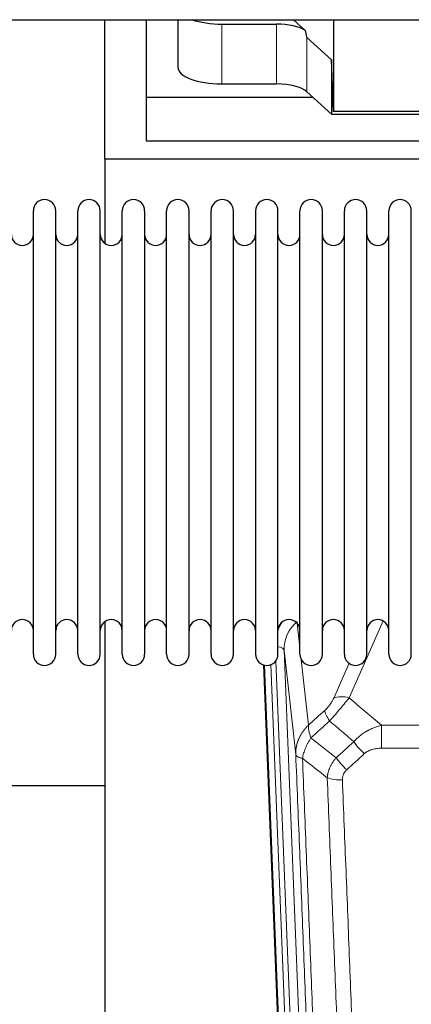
# Model space of a CAD drawing. Header units: inches. Extents: x 0 to 23760, y -13 to 16800.
# Tile 34 of 256: x 4905 to 5083, y 6013 to 6461. Entities that reach past the tile are written whole.
import ezdxf

# ---------------------------------------------------------------- set-up
doc = ezdxf.new("R2010")
doc.units = ezdxf.units.IN
doc.layers.add('1', color=7, linetype='Continuous', true_color=0xffffff)

msp = doc.modelspace()

# ---------------------------------------------------------------- linework, layer by layer
at = {"layer": '1', "color": 2, "linetype": 'Continuous', "lineweight": 25}
for p, q in [((3420.326, 6461.205), (5845.819, 6461.205)), ((4943.194, 6397.66), (4943.194, 6461.205)), ((4962.194, 6425.775), (4962.194, 6461.205)), ((4976.405, 6461.205), (4976.405, 6439.608)), ((4996.405, 6459.208), (5021.239, 6459.208)), ((5034.368, 6456.244), (5028.996, 6461.205)), ((5047.127, 6461.205), (5047.127, 6419.449)), ((5046.207, 6442.908), (5035.097, 6453.074)), ((5046.207, 6442.908), (5046.207, 6418.146)), ((5047.127, 6419.449), (5046.207, 6442.908)), ((4996.405, 6431.954), (5021.239, 6431.954)), ((5035.097, 6428.41), (5046.207, 6418.146)), ((4962.194, 6405.972), (4962.194, 6425.775)), ((5037.954, 6425.775), (4962.194, 6425.775)), ((5046.207, 6418.146), (5138.143, 6418.146)), ((5137.163, 6419.449), (5047.127, 6419.449)), ((5392.194, 6405.972), (4962.194, 6405.972)), ((4943.194, 6397.66), (4943.194, 6359.415)), ((5431.194, 6397.66), (4943.194, 6397.66)), ((4910.734, 6362.811), (4910.734, 6374.211)), ((4920.934, 6362.811), (4920.934, 6374.211)), ((4930.934, 6362.811), (4930.934, 6374.211)), ((4941.134, 6362.811), (4941.134, 6374.211)), ((4951.134, 6362.811), (4951.134, 6374.211)), ((4961.334, 6374.211), (4961.334, 6362.811)), ((4971.334, 6362.811), (4971.334, 6374.211)), ((4981.534, 6362.811), (4981.534, 6374.211)), ((4991.534, 6172.411), (4991.534, 6374.211)), ((5001.734, 6172.411), (5001.734, 6374.211)), ((5011.734, 6374.211), (5011.734, 6172.411)), ((5021.934, 6172.411), (5021.934, 6374.211)), ((5031.934, 6172.411), (5031.934, 6374.211)), ((5042.134, 6172.411), (5042.134, 6374.211)), ((5052.134, 6172.411), (5052.134, 6374.211)), ((5062.334, 6172.411), (5062.334, 6374.211)), ((5072.334, 6172.411), (5072.334, 6374.211)), ((5082.534, 6172.411), (5082.534, 6374.211)), ((4910.734, 6172.411), (4910.734, 6362.811)), ((4920.934, 6172.411), (4920.934, 6362.811)), ((4930.934, 6172.411), (4930.934, 6362.811)), ((4941.134, 6172.411), (4941.134, 6362.811)), ((4951.134, 6172.411), (4951.134, 6362.811)), ((4961.334, 6362.811), (4961.334, 6172.411)), ((4971.334, 6172.411), (4971.334, 6362.811)), ((4981.534, 6172.411), (4981.534, 6362.811)), ((4943.194, 6187.202), (4943.194, 5960.402)), ((5028.13, 5848.108), (5015.557, 6167.471)), ((4943.204, 6112.437), (4871.195, 6112.437))]:
    msp.add_line(p, q, dxfattribs=at)
at = {"layer": '1', "color": 110, "linetype": 'Continuous', "lineweight": 13}
for p, q in [((4996.405, 6459.208), (4996.405, 6431.954)), ((5021.239, 6459.208), (5021.239, 6431.954)), ((5035.097, 6453.074), (5035.097, 6428.41)), ((5030.706, 6186.443), (5031.934, 6175.355)), ((5069.701, 6187.565), (5054.321, 6152.534)), ((5024.77, 6174.189), (5037.836, 5842.295)), ((5030.018, 6126.783), (5024.77, 6174.189)), ((5028.503, 5844.849), (5015.804, 6167.412)), ((5018.74, 6167.681), (5031.497, 5843.629)), ((5021.026, 6169.505), (5033.844, 5843.922)), ((5032.523, 6170.031), (5035.833, 6140.135)), ((5047.259, 6152.385), (5054.24, 6168.283)), ((5068.948, 6140.015), (5302.12, 6140.015)), ((5068.948, 6129.583), (5068.948, 6140.015)), ((5302.12, 6129.583), (5068.948, 6129.583))]:
    msp.add_line(p, q, dxfattribs=at)
at = {"layer": '1', "color": 2, "linetype": 'Continuous', "lineweight": 25}
for centre, radius, start, end in [((4915.834, 6374.211), 5.1, 0, 180), ((4936.034, 6374.211), 5.1, 0, 180), ((4956.234, 6374.211), 5.1, 0, 180), ((4976.434, 6374.211), 5.1, 0, 180), ((4996.634, 6374.211), 5.1, 0, 180), ((5016.834, 6374.211), 5.1, 0, 180), ((5037.034, 6374.211), 5.1, 0, 180), ((5057.234, 6374.211), 5.1, 0, 180), ((5077.434, 6374.211), 5.1, 0, 180), ((4905.734, 6363.461), 5, 180, 0), ((4925.934, 6363.461), 5, 180, 0), ((4946.134, 6363.461), 5, 180, 0), ((4966.334, 6363.461), 5, 180, 0), ((4986.534, 6363.461), 5, 180, 0), ((5006.734, 6363.461), 5, 180, 0), ((5026.934, 6363.461), 5, 180, 0), ((5047.134, 6363.461), 5, 180, 0), ((5067.334, 6363.461), 5, 180, 0), ((4905.734, 6183.161), 5, 0, 180), ((4925.934, 6183.161), 5, 0, 180), ((4946.134, 6183.161), 5, 0, 180), ((4966.334, 6183.161), 5, 0, 180), ((4986.534, 6183.161), 5, 0, 180), ((5006.734, 6183.161), 5, 0, 180), ((5026.934, 6183.161), 5, 0, 180), ((5047.134, 6183.161), 5, 0, 180), ((5067.334, 6183.161), 5, 0, 180), ((4915.834, 6172.411), 5.1, 180, 0), ((4936.034, 6172.411), 5.1, 180, 0), ((4956.234, 6172.411), 5.1, 180, 0), ((4976.434, 6172.411), 5.1, 180, 0), ((4996.634, 6172.411), 5.1, 180, 0), ((5016.834, 6172.411), 5.1, 180, 0), ((5037.034, 6172.411), 5.1, 180, 0), ((5057.234, 6172.411), 5.1, 180, 0), ((5077.434, 6172.411), 5.1, 180, 0)]:
    msp.add_arc(centre, radius, start, end, dxfattribs=at)
for centre, major_axis, ratio, start_param, end_param in [((4996.405, 6466.862), (-20, 0), 0.3826834, 0.8317107, 1.5707963), ((5021.239, 6453.468), (15, 0), 0.3826834, 0.5047652, 1.5707963), ((5021.239, 6864.682), (13.933, -411.641), 0.0134983, 6.1578935, 6.2699677), ((4996.405, 6439.608), (-20, 0), 0.3826834, 0.0000123, 1.5707963), ((5021.239, 6426.214), (15, 0), 0.3826834, 0.392691, 1.5707963)]:
    msp.add_ellipse(centre, major_axis=major_axis, ratio=ratio, start_param=start_param, end_param=end_param, dxfattribs=at)
at = {"layer": '1', "color": 110, "linetype": 'Continuous', "lineweight": 13}
for centre, major_axis, ratio, start_param, end_param in [((5044.797, 6176.534), (24.034, -0.11), 0.8859493, 2.6223803, 2.8322909), ((5044.797, 6174.687), (20.033, -0.591), 0.8872905, 2.3837407, 3.2028538), ((5020.778, 6173.969), (3.997, 0.157), 0.4614673, 0.0341943, 1.2593116), ((5054.321, 6146.363), (-9.156, 4.02), 0.5833249, 4.9631119, 5.806783), ((5050.234, 6140.765), (6.719, -7.407), 0.3029797, 3.5431496, 4.2886573), ((5061.189, 6131.378), (6.736, -7.391), 0.3030979, 4.2875497, 5.03344), ((5053.18, 6124.085), (6.729, -7.397), 0.3051216, 4.2889758, 5.0360109), ((5051.208, 6119.492), (-9.992, -0.404), 0.431453, 0.7935197, 1.5533391)]:
    msp.add_ellipse(centre, major_axis=major_axis, ratio=ratio, start_param=start_param, end_param=end_param, dxfattribs=at)
for points, knots in [([(5047.259, 6152.385), (5047.234, 6152.327), (5047.208, 6152.269), (5047.155, 6152.153), (5047.128, 6152.095), (5047.045, 6151.919), (5046.988, 6151.801), (5046.809, 6151.446), (5046.68, 6151.207), (5046.472, 6150.844), (5046.4, 6150.723), (5046.289, 6150.539), (5046.232, 6150.447), (5046.174, 6150.355), (5046.134, 6150.293), (5046.114, 6150.262), (5045.935, 6149.984), (5045.768, 6149.739), (5045.417, 6149.253), (5045.233, 6149.012), (5044.993, 6148.713), (5044.92, 6148.624), (5044.846, 6148.534), (5044.796, 6148.475), (5044.771, 6148.445), (5044.646, 6148.298), (5044.545, 6148.181), (5044.238, 6147.838), (5044.03, 6147.618), (5043.606, 6147.191), (5043.391, 6146.985), (5043.172, 6146.787)], [0, 0, 0, 0, 0.03125, 0.03125, 0.0625, 0.0625, 0.125, 0.125, 0.25, 0.25, 0.3125, 0.3125, 0.34375, 0.359375, 0.359375, 0.375, 0.375, 0.5, 0.5, 0.625, 0.625, 0.65625, 0.671875, 0.671875, 0.6875, 0.6875, 0.75, 0.75, 0.875, 0.875, 1, 1, 1, 1]), ([(5045.425, 6141.954), (5045.809, 6142.393), (5046.58, 6143.277), (5047.355, 6144.176), (5047.939, 6144.857), (5048.134, 6145.084), (5048.378, 6145.37), (5048.427, 6145.428), (5048.525, 6145.542), (5048.671, 6145.714), (5048.816, 6145.885), (5049.301, 6146.455), (5049.684, 6146.909), (5050.443, 6147.812), (5050.819, 6148.261), (5051.283, 6148.82), (5051.376, 6148.932), (5051.561, 6149.154), (5051.836, 6149.486), (5052.106, 6149.813), (5052.64, 6150.463), (5052.988, 6150.888), (5053.497, 6151.514), (5053.665, 6151.721), (5053.914, 6152.029), (5053.996, 6152.131), (5054.159, 6152.334), (5054.24, 6152.434), (5054.321, 6152.534)], [0, 0, 0, 0, 0.125, 0.25, 0.25, 0.3125, 0.3125, 0.328125, 0.328125, 0.34375, 0.375, 0.375, 0.5, 0.5, 0.625, 0.625, 0.65625, 0.65625, 0.6875, 0.75, 0.75, 0.875, 0.875, 0.9375, 0.9375, 0.96875, 0.96875, 1, 1, 1, 1]), ([(5030.018, 6126.783), (5030.017, 6126.803), (5030.016, 6126.843), (5030.014, 6126.902), (5030.012, 6126.962), (5030.011, 6127.022), (5030.01, 6127.081), (5030.009, 6127.141), (5030.008, 6127.201), (5030.008, 6127.261), (5030.007, 6127.32), (5030.007, 6127.38), (5030.008, 6127.439), (5030.008, 6127.499), (5030.009, 6127.559), (5030.01, 6127.618), (5030.011, 6127.678), (5030.013, 6127.737), (5030.014, 6127.797), (5030.016, 6127.856), (5030.018, 6127.916), (5030.021, 6127.975), (5030.023, 6128.035), (5030.026, 6128.094), (5030.029, 6128.154), (5030.033, 6128.213), (5030.036, 6128.272), (5030.04, 6128.332), (5030.044, 6128.391), (5030.048, 6128.45), (5030.052, 6128.51), (5030.057, 6128.569), (5030.062, 6128.628), (5030.067, 6128.687), (5030.073, 6128.746), (5030.078, 6128.806), (5030.084, 6128.865), (5030.09, 6128.924), (5030.096, 6128.983), (5030.103, 6129.042), (5030.109, 6129.101), (5030.116, 6129.16), (5030.123, 6129.219), (5030.131, 6129.277), (5030.138, 6129.336), (5030.146, 6129.395), (5030.154, 6129.454), (5030.163, 6129.512), (5030.171, 6129.571), (5030.18, 6129.63), (5030.189, 6129.688), (5030.198, 6129.747), (5030.207, 6129.805), (5030.217, 6129.864), (5030.227, 6129.922), (5030.237, 6129.981), (5030.247, 6130.039), (5030.257, 6130.097), (5030.268, 6130.156), (5030.279, 6130.214), (5030.29, 6130.272), (5030.301, 6130.33), (5030.313, 6130.388), (5030.324, 6130.446), (5030.336, 6130.504), (5030.348, 6130.562), (5030.361, 6130.62), (5030.373, 6130.678), (5030.386, 6130.736), (5030.399, 6130.794), (5030.412, 6130.851), (5030.426, 6130.909), (5030.439, 6130.966), (5030.453, 6131.024), (5030.467, 6131.081), (5030.481, 6131.139), (5030.496, 6131.196), (5030.511, 6131.254), (5030.525, 6131.311), (5030.54, 6131.368), (5030.556, 6131.425), (5030.571, 6131.482), (5030.587, 6131.539), (5030.603, 6131.596), (5030.619, 6131.653), (5030.635, 6131.71), (5030.651, 6131.767), (5030.668, 6131.823), (5030.685, 6131.88), (5030.702, 6131.937), (5030.719, 6131.993), (5030.737, 6132.05), (5030.754, 6132.106), (5030.772, 6132.163), (5030.79, 6132.219), (5030.809, 6132.275), (5030.827, 6132.331), (5030.846, 6132.387), (5030.865, 6132.443), (5030.884, 6132.499), (5030.903, 6132.555), (5030.922, 6132.611), (5030.942, 6132.667), (5030.962, 6132.722), (5030.982, 6132.778), (5031.002, 6132.833), (5031.022, 6132.889), (5031.043, 6132.944), (5031.063, 6133), (5031.084, 6133.055), (5031.105, 6133.11), (5031.127, 6133.165), (5031.148, 6133.22), (5031.17, 6133.275), (5031.192, 6133.33), (5031.214, 6133.385), (5031.236, 6133.439), (5031.258, 6133.494), (5031.281, 6133.549), (5031.304, 6133.603), (5031.327, 6133.658), (5031.35, 6133.712), (5031.373, 6133.766), (5031.397, 6133.82), (5031.42, 6133.875), (5031.444, 6133.929), (5031.468, 6133.982), (5031.492, 6134.036), (5031.517, 6134.09), (5031.541, 6134.144), (5031.566, 6134.197), (5031.591, 6134.251), (5031.616, 6134.304), (5031.641, 6134.358), (5031.667, 6134.411), (5031.692, 6134.464), (5031.718, 6134.517), (5031.744, 6134.57), (5031.77, 6134.623), (5031.797, 6134.676), (5031.823, 6134.729), (5031.85, 6134.782), (5031.876, 6134.834), (5031.903, 6134.887), (5031.93, 6134.939), (5031.958, 6134.991), (5031.985, 6135.044), (5032.013, 6135.096), (5032.041, 6135.148), (5032.069, 6135.2), (5032.097, 6135.252), (5032.125, 6135.304), (5032.153, 6135.355), (5032.182, 6135.407), (5032.211, 6135.458), (5032.24, 6135.51), (5032.269, 6135.561), (5032.298, 6135.612), (5032.327, 6135.664), (5032.357, 6135.715), (5032.387, 6135.766), (5032.417, 6135.816), (5032.447, 6135.867), (5032.477, 6135.918), (5032.507, 6135.969), (5032.538, 6136.019), (5032.568, 6136.069), (5032.599, 6136.12), (5032.63, 6136.17), (5032.661, 6136.22), (5032.692, 6136.27), (5032.724, 6136.32), (5032.755, 6136.37), (5032.787, 6136.419), (5032.819, 6136.469), (5032.851, 6136.519), (5032.883, 6136.568), (5032.915, 6136.617), (5032.948, 6136.666), (5032.98, 6136.716), (5033.013, 6136.765), (5033.046, 6136.813), (5033.079, 6136.862), (5033.112, 6136.911), (5033.145, 6136.96), (5033.179, 6137.008), (5033.212, 6137.057), (5033.246, 6137.105), (5033.28, 6137.153), (5033.314, 6137.201), (5033.348, 6137.249), (5033.382, 6137.297), (5033.416, 6137.345), (5033.451, 6137.392), (5033.486, 6137.44), (5033.521, 6137.487), (5033.555, 6137.535), (5033.591, 6137.582), (5033.626, 6137.629), (5033.661, 6137.676), (5033.697, 6137.723), (5033.732, 6137.77), (5033.768, 6137.817), (5033.804, 6137.863), (5033.84, 6137.91), (5033.876, 6137.956), (5033.912, 6138.003), (5033.949, 6138.049), (5033.985, 6138.095), (5034.022, 6138.141), (5034.058, 6138.187), (5034.095, 6138.232), (5034.132, 6138.278), (5034.169, 6138.324), (5034.207, 6138.369), (5034.244, 6138.414), (5034.282, 6138.46), (5034.319, 6138.505), (5034.357, 6138.55), (5034.395, 6138.595), (5034.433, 6138.639), (5034.471, 6138.684), (5034.509, 6138.728), (5034.548, 6138.773), (5034.586, 6138.817), (5034.625, 6138.861), (5034.663, 6138.905), (5034.702, 6138.949), (5034.741, 6138.993), (5034.78, 6139.037), (5034.819, 6139.081), (5034.858, 6139.124), (5034.898, 6139.168), (5034.937, 6139.211), (5034.977, 6139.254), (5035.017, 6139.297), (5035.056, 6139.34), (5035.096, 6139.383), (5035.136, 6139.426), (5035.176, 6139.468), (5035.217, 6139.511), (5035.257, 6139.553), (5035.297, 6139.596), (5035.338, 6139.638), (5035.379, 6139.68), (5035.419, 6139.722), (5035.46, 6139.763), (5035.501, 6139.805), (5035.542, 6139.847), (5035.583, 6139.888), (5035.625, 6139.93), (5035.666, 6139.971), (5035.708, 6140.012), (5035.749, 6140.053), (5035.791, 6140.094), (5035.819, 6140.121), (5035.833, 6140.135)], [0, 0, 0, 0, 0.0042303, 0.0084583, 0.0126838, 0.016907, 0.0211277, 0.0253461, 0.0295621, 0.0337757, 0.037987, 0.0421959, 0.0464023, 0.0506064, 0.0548082, 0.0590075, 0.0632045, 0.0673991, 0.0715913, 0.0757811, 0.0799686, 0.0841537, 0.0883364, 0.0925167, 0.0966947, 0.1008703, 0.1050435, 0.1092144, 0.1133829, 0.117549, 0.1217128, 0.1258741, 0.1300332, 0.1341898, 0.1383441, 0.1424961, 0.1466456, 0.1507929, 0.1549377, 0.1590802, 0.1632203, 0.1673581, 0.1714935, 0.1756266, 0.1797573, 0.1838856, 0.1880116, 0.1921352, 0.1962565, 0.2003755, 0.204492, 0.2086063, 0.2127182, 0.2168277, 0.2209349, 0.2250397, 0.2291422, 0.2332423, 0.2373401, 0.2414356, 0.2455287, 0.2496195, 0.2537079, 0.257794, 0.2618777, 0.2659591, 0.2700382, 0.2741149, 0.2781893, 0.2822614, 0.2863311, 0.2903985, 0.2944635, 0.2985262, 0.3025866, 0.3066447, 0.3107004, 0.3147538, 0.3188048, 0.3228536, 0.3269, 0.3309441, 0.3349858, 0.3390253, 0.3430624, 0.3470972, 0.3511296, 0.3551598, 0.3591876, 0.3632131, 0.3672363, 0.3712571, 0.3752757, 0.3792919, 0.3833058, 0.3873174, 0.3913267, 0.3953337, 0.3993384, 0.4033407, 0.4073408, 0.4113385, 0.4153339, 0.419327, 0.4233179, 0.4273064, 0.4312926, 0.4352765, 0.4392581, 0.4432373, 0.4472143, 0.451189, 0.4551614, 0.4591315, 0.4630993, 0.4670648, 0.471028, 0.4749889, 0.4789475, 0.4829038, 0.4868578, 0.4908095, 0.494759, 0.4987061, 0.502651, 0.5065936, 0.5105338, 0.5144718, 0.5184076, 0.522341, 0.5262721, 0.530201, 0.5341276, 0.5380519, 0.5419739, 0.5458936, 0.5498111, 0.5537262, 0.5576392, 0.5615498, 0.5654581, 0.5693642, 0.573268, 0.5771696, 0.5810688, 0.5849658, 0.5888606, 0.592753, 0.5966432, 0.6005311, 0.6044168, 0.6083002, 0.6121813, 0.6160602, 0.6199368, 0.6238111, 0.6276832, 0.6315531, 0.6354206, 0.6392859, 0.643149, 0.6470098, 0.6508684, 0.6547247, 0.6585787, 0.6624305, 0.66628, 0.6701273, 0.6739724, 0.6778152, 0.6816557, 0.685494, 0.6893301, 0.6931639, 0.6969955, 0.7008248, 0.7046519, 0.7084768, 0.7122994, 0.7161198, 0.7199379, 0.7237539, 0.7275675, 0.731379, 0.7351882, 0.7389952, 0.7427999, 0.7466024, 0.7504027, 0.7542008, 0.7579966, 0.7617902, 0.7655816, 0.7693708, 0.7731577, 0.7769424, 0.7807249, 0.7845052, 0.7882833, 0.7920591, 0.7958327, 0.7996042, 0.8033734, 0.8071403, 0.8109051, 0.8146677, 0.818428, 0.8221862, 0.8259421, 0.8296958, 0.8334474, 0.8371967, 0.8409438, 0.8446887, 0.8484314, 0.8521719, 0.8559102, 0.8596463, 0.8633802, 0.867112, 0.8708415, 0.8745688, 0.8782939, 0.8820169, 0.8857376, 0.8894562, 0.8931726, 0.8968867, 0.9005987, 0.9043086, 0.9080162, 0.9117216, 0.9154249, 0.919126, 0.9228249, 0.9265216, 0.9302161, 0.9339085, 0.9375987, 0.9412867, 0.9449725, 0.9486562, 0.9523377, 0.956017, 0.9596942, 0.9633691, 0.967042, 0.9707126, 0.9743811, 0.9780474, 0.9817116, 0.9853736, 0.9890334, 0.9926911, 0.9963466, 1, 1, 1, 1]), ([(5036.938, 6134.248), (5036.832, 6134.532), (5036.731, 6134.814), (5036.544, 6135.371), (5036.457, 6135.646), (5036.298, 6136.189), (5036.225, 6136.456), (5036.096, 6136.98), (5036.04, 6137.237), (5035.943, 6137.738), (5035.903, 6137.982), (5035.841, 6138.456), (5035.818, 6138.686), (5035.777, 6139.351), (5035.786, 6139.762), (5035.833, 6140.135)], [0, 0, 0, 0, 0.125, 0.125, 0.25, 0.25, 0.375, 0.375, 0.5, 0.5, 0.625, 0.625, 0.75, 0.75, 1, 1, 1, 1]), ([(5056.372, 6132.564), (5056.572, 6132.792), (5056.777, 6133.017), (5057.094, 6133.349), (5057.201, 6133.459), (5057.418, 6133.676), (5057.527, 6133.783), (5058.08, 6134.315), (5058.541, 6134.721), (5059.498, 6135.499), (5059.994, 6135.87), (5060.636, 6136.312), (5060.766, 6136.4), (5060.961, 6136.529), (5061.027, 6136.572), (5061.158, 6136.657), (5061.224, 6136.699), (5061.555, 6136.909), (5061.89, 6137.112), (5062.23, 6137.308), (5062.366, 6137.386), (5062.435, 6137.424), (5062.64, 6137.539), (5062.777, 6137.614), (5063.191, 6137.835), (5063.469, 6137.976), (5064.306, 6138.385), (5064.871, 6138.637), (5066.014, 6139.099), (5066.592, 6139.31), (5067.761, 6139.692), (5068.351, 6139.863), (5068.948, 6140.015)], [0, 0, 0, 0, 0.0625, 0.0625, 0.09375, 0.09375, 0.125, 0.125, 0.25, 0.25, 0.375, 0.375, 0.40625, 0.40625, 0.421875, 0.421875, 0.4375, 0.4375, 0.5, 0.515625, 0.515625, 0.53125, 0.53125, 0.5625, 0.5625, 0.625, 0.625, 0.75, 0.75, 0.875, 0.875, 1, 1, 1, 1]), ([(5033.073, 6125.002), (5033.202, 6125.747), (5033.381, 6126.51), (5033.837, 6128.054), (5034.115, 6128.836), (5034.603, 6130.01), (5034.777, 6130.401), (5035.149, 6131.182), (5035.347, 6131.571), (5035.973, 6132.733), (5036.435, 6133.5), (5036.938, 6134.248)], [0, 0, 0, 0, 0.25, 0.25, 0.5, 0.5, 0.625, 0.625, 0.75, 0.75, 1, 1, 1, 1]), ([(5042.213, 5804.115), (5041.768, 5816.962), (5040.862, 5842.813), (5039.456, 5882.057), (5038.486, 5908.531), (5037.931, 5923.51), (5037.869, 5925.175), (5037.745, 5928.509), (5037.559, 5933.512), (5037.123, 5945.211), (5036.744, 5955.28), (5036.426, 5963.694), (5036.362, 5965.378), (5036.235, 5968.747), (5036.043, 5973.805), (5035.593, 5985.629), (5035.202, 5995.801), (5034.416, 6016.197), (5033.353, 6043.524), (5031.712, 6084.918), (5030.588, 6112.783), (5030.018, 6126.783)], [0, 0, 0, 0, 0.125, 0.25, 0.375, 0.375, 0.390625, 0.390625, 0.40625, 0.4375, 0.5, 0.5, 0.515625, 0.515625, 0.53125, 0.5625, 0.625, 0.625, 0.75, 0.875, 1, 1, 1, 1]), ([(5030.018, 6126.783), (5030.047, 6126.579), (5030.138, 6126.384), (5030.36, 6126.109), (5030.449, 6126.021), (5030.655, 6125.852), (5030.772, 6125.771), (5031.034, 6125.618), (5031.178, 6125.545), (5031.492, 6125.409), (5031.662, 6125.346), (5032.026, 6125.23), (5032.22, 6125.177), (5032.631, 6125.081), (5032.847, 6125.039), (5033.073, 6125.002)], [0, 0, 0, 0, 0.25, 0.25, 0.375, 0.375, 0.5, 0.5, 0.625, 0.625, 0.75, 0.75, 0.875, 0.875, 1, 1, 1, 1]), ([(5061.189, 6127.108), (5061.315, 6127.223), (5061.444, 6127.333), (5061.646, 6127.492), (5061.714, 6127.545), (5061.852, 6127.646), (5061.922, 6127.696), (5062.274, 6127.938), (5062.568, 6128.114), (5063.178, 6128.432), (5063.494, 6128.575), (5063.902, 6128.735), (5063.984, 6128.766), (5064.149, 6128.826), (5064.231, 6128.855), (5064.48, 6128.939), (5064.646, 6128.991), (5065.147, 6129.136), (5065.484, 6129.218), (5066.164, 6129.355), (5066.506, 6129.411), (5067.196, 6129.498), (5067.543, 6129.531), (5068.242, 6129.573), (5068.594, 6129.583), (5068.948, 6129.583)], [0, 0, 0, 0, 0.0625, 0.0625, 0.09375, 0.09375, 0.125, 0.125, 0.25, 0.25, 0.375, 0.375, 0.40625, 0.40625, 0.4375, 0.4375, 0.5, 0.5, 0.625, 0.625, 0.75, 0.75, 0.875, 0.875, 1, 1, 1, 1]), ([(5033.073, 6125.002), (5033.645, 6110.949), (5034.772, 6082.979), (5036.418, 6041.427), (5037.484, 6013.996), (5038.272, 5993.523), (5038.663, 5983.312), (5039.115, 5971.444), (5039.307, 5966.367), (5039.435, 5962.984), (5039.499, 5961.294), (5039.818, 5952.848), (5040.198, 5942.741), (5040.636, 5930.997), (5040.822, 5925.975), (5040.946, 5922.629), (5041.008, 5920.957), (5041.564, 5905.92), (5042.537, 5879.345), (5043.948, 5839.952), (5044.856, 5814.003), (5045.302, 5801.106)], [0, 0, 0, 0, 0.125, 0.25, 0.375, 0.375, 0.4375, 0.46875, 0.484375, 0.484375, 0.5, 0.5, 0.5625, 0.59375, 0.609375, 0.609375, 0.625, 0.625, 0.75, 0.875, 1, 1, 1, 1]), ([(5044.325, 6116.135), (5044.361, 6116.529), (5044.415, 6116.924), (5044.503, 6117.418), (5044.521, 6117.517), (5044.561, 6117.715), (5044.582, 6117.814), (5044.648, 6118.111), (5044.696, 6118.308), (5044.852, 6118.899), (5045.094, 6119.683), (5045.401, 6120.459), (5045.657, 6121.038), (5045.769, 6121.279), (5045.888, 6121.519), (5045.936, 6121.615), (5045.96, 6121.663), (5046.034, 6121.806), (5046.083, 6121.901), (5046.338, 6122.376), (5046.556, 6122.75), (5047.021, 6123.485), (5047.515, 6124.209), (5048.067, 6124.909), (5048.358, 6125.253)], [0, 0, 0, 0, 0.125, 0.125, 0.15625, 0.15625, 0.1875, 0.1875, 0.25, 0.25, 0.375, 0.5, 0.5, 0.5625, 0.578125, 0.578125, 0.59375, 0.59375, 0.625, 0.625, 0.75, 0.75, 0.875, 1, 1, 1, 1]), ([(5051.208, 6115.174), (5051.2, 6115.388), (5051.202, 6115.601), (5051.219, 6115.867), (5051.223, 6115.92), (5051.233, 6116.027), (5051.239, 6116.08), (5051.258, 6116.239), (5051.273, 6116.344), (5051.329, 6116.658), (5051.377, 6116.865), (5051.497, 6117.272), (5051.569, 6117.472), (5051.696, 6117.769), (5051.741, 6117.867), (5051.813, 6118.013), (5051.838, 6118.061), (5051.889, 6118.158), (5051.915, 6118.205), (5052.05, 6118.442), (5052.168, 6118.625), (5052.424, 6118.978), (5052.562, 6119.148), (5052.857, 6119.476), (5053.014, 6119.634), (5053.18, 6119.786)], [0, 0, 0, 0, 0.125, 0.125, 0.15625, 0.15625, 0.1875, 0.1875, 0.25, 0.25, 0.375, 0.375, 0.5, 0.5, 0.5625, 0.5625, 0.59375, 0.59375, 0.625, 0.625, 0.75, 0.75, 0.875, 0.875, 1, 1, 1, 1]), ([(5056.299, 5797.538), (5055.861, 5810.235), (5054.969, 5835.78), (5054.048, 5861.627), (5053.345, 5881.125), (5053.108, 5887.643), (5052.632, 5900.718), (5052.392, 5907.273), (5051.665, 5926.998), (5051.174, 5940.218), (5050.549, 5956.832), (5050.424, 5960.159), (5050.172, 5966.821), (5049.793, 5976.826), (5049.41, 5986.868), (5048.639, 6007.001), (5047.595, 6033.975), (5045.985, 6074.827), (5044.883, 6102.322), (5044.325, 6116.135)], [0, 0, 0, 0, 0.125, 0.25, 0.25, 0.3125, 0.3125, 0.375, 0.375, 0.5, 0.5, 0.53125, 0.53125, 0.5625, 0.625, 0.625, 0.75, 0.875, 1, 1, 1, 1]), ([(5051.208, 6115.174), (5051.766, 6101.344), (5052.866, 6073.814), (5054.474, 6032.91), (5055.516, 6005.901), (5056.287, 5985.743), (5056.669, 5975.688), (5057.048, 5965.67), (5057.299, 5959), (5057.424, 5955.669), (5058.048, 5939.033), (5058.539, 5925.796), (5059.264, 5906.047), (5059.504, 5899.483), (5059.98, 5886.392), (5060.216, 5879.866), (5060.918, 5860.343), (5061.839, 5834.463), (5062.729, 5808.885), (5063.167, 5796.172)], [0, 0, 0, 0, 0.125, 0.25, 0.375, 0.375, 0.4375, 0.46875, 0.46875, 0.5, 0.5, 0.625, 0.625, 0.6875, 0.6875, 0.75, 0.75, 0.875, 1, 1, 1, 1])]:
    msp.add_open_spline(points, degree=3, knots=knots, dxfattribs=at)
for points in [[(5054.321, 6152.534), (5059.2, 6148.364), (5064.075, 6144.19), (5068.948, 6140.015)], [(5035.833, 6140.135), (5038.279, 6142.35), (5040.726, 6144.567), (5043.172, 6146.787)], [(5045.425, 6141.954), (5042.597, 6139.383), (5039.768, 6136.815), (5036.938, 6134.248)], [(5056.372, 6132.564), (5052.725, 6135.695), (5049.076, 6138.826), (5045.425, 6141.954)], [(5036.938, 6134.248), (5040.743, 6131.245), (5044.549, 6128.247), (5048.358, 6125.253)], [(5048.358, 6125.253), (5051.029, 6127.688), (5053.701, 6130.125), (5056.372, 6132.564)], [(5061.189, 6127.108), (5058.52, 6124.665), (5055.85, 6122.225), (5053.18, 6119.786)], [(5044.325, 6116.135), (5040.573, 6119.087), (5036.822, 6122.042), (5033.073, 6125.002)]]:
    msp.add_open_spline(points, degree=3, dxfattribs=at)

doc.saveas('drawing.dxf')
